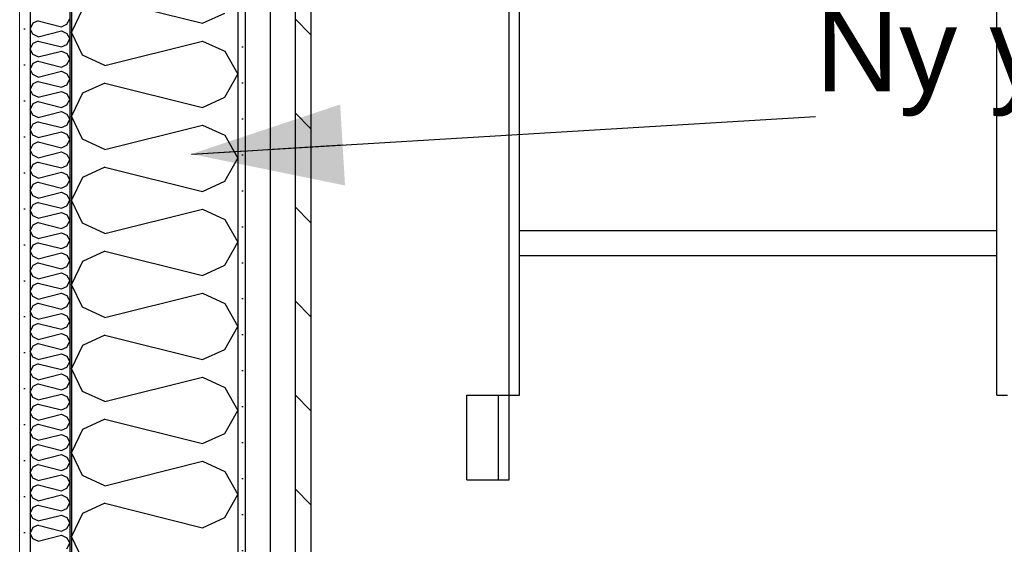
# Model space of a CAD drawing. Header units: millimetres. Extents: x -82116 to -59247, y -2070 to 13065.
# Tile 47 of 73: x -66856 to -65670, y 7174 to 7805. Entities that reach past the tile are written whole.
import ezdxf

# ---------------------------------------------------------------- set-up
doc = ezdxf.new("R2010")
doc.units = ezdxf.units.MM
doc.header["$LTSCALE"] = 0.5
doc.header["$MEASUREMENT"] = 0
doc.linetypes.add('PLINE', pattern=[0])
doc.linetypes.add('Wipeout_Contour', pattern=[2000, 0, -2000])
for name, color, linetype in [('232- Ikke-bærende yttervegger (Skravur)(Nye konstruksjoner)', 7, 'Continuous'), ('232- Ikke-bærende yttervegger(Nye konstruksjoner)', 7, 'Continuous'), ('235- Utvendig kledning og overflate (Skravur)(Nye konstruksjoner)', 7, 'Continuous'), ('235- Utvendig kledning og overflate(Nye konstruksjoner)', 7, 'Continuous'), ('282- Utvendige trapper(Nye konstruksjoner)', 7, 'Continuous'), ('832- Tekst bygning(Nye konstruksjoner)', 7, 'Continuous')]:
    doc.layers.add(name, color=color, linetype=linetype)
doc.layers.add('236- Innvendig kledning og overflate(Nye konstruksjoner)', color=7, linetype='Continuous', lineweight=0)
doc.styles.add('GENERATED_STYLE_3', font='arial.ttf')
doc.dimstyles.new('GENERATED_STYLE__2', dxfattribs={"dimtxt": 0.18, "dimasz": 182.4, "dimexe": 0.18, "dimexo": 0.0625, "dimgap": 0, "dimtad": 0, "dimtih": 1, "dimtoh": 1, "dimdec": 4, "dimzin": 0, "dimdsep": 46, "dimcen": 0.09, "dimadec": 0, "dimazin": 0, "dimtfac": 1, "dimtdec": 4, "dimtmove": 0, "dimatfit": 3, "dimldrblk": 'ARROWHEAD_5', "dimfxl": 1, "dimtolj": 1, "dimtzin": 0, "dimarcsym": 0})
pattern_1 = [(0, (0, 0), (0, 43.30127), [0, -25]), (0, (12.5, 21.65), (0, 43.30127), [0, -25])]

# ---------------------------------------------------------------- blocks, each defined once
blk = doc.blocks.new('*X10')
at = {"layer": '232- Ikke-bærende yttervegger (Skravur)(Nye konstruksjoner)', "linetype": 'PLINE'}
for p, q in [((-66753, 7830.2), (-66635.7, 7800.9)), ((-66780.1, 7817.9), (-66793.2, 7790.2)), ((-66635.7, 7800.9), (-66608.6, 7813.2)), ((-66780.1, 7762.6), (-66793.2, 7790.2)), ((-66753, 7750.3), (-66635.7, 7779.6)), ((-66635.7, 7779.6), (-66608.6, 7767.3)), ((-66608.6, 7767.3), (-66593.2, 7739.7)), ((-66753, 7750.3), (-66780.1, 7762.6)), ((-66753, 7729), (-66780.1, 7716.7)), ((-66753, 7729), (-66635.7, 7699.7)), ((-66608.6, 7712), (-66593.2, 7739.7)), ((-66780.1, 7716.7), (-66793.2, 7689.1)), ((-66635.7, 7699.7), (-66608.6, 7712)), ((-66780.1, 7661.4), (-66793.2, 7689.1)), ((-66753, 7649.1), (-66635.7, 7678.4)), ((-66635.7, 7678.4), (-66608.6, 7666.1)), ((-66753, 7649.1), (-66780.1, 7661.4)), ((-66608.6, 7666.1), (-66593.2, 7638.5)), ((-66608.6, 7610.9), (-66593.2, 7638.5)), ((-66753, 7627.9), (-66780.1, 7615.5)), ((-66753, 7627.9), (-66635.7, 7598.5)), ((-66780.1, 7615.5), (-66793.2, 7587.9)), ((-66635.7, 7598.5), (-66608.6, 7610.9)), ((-66780.1, 7560.3), (-66793.2, 7587.9)), ((-66753, 7547.9), (-66635.7, 7577.3)), ((-66635.7, 7577.3), (-66608.6, 7564.9)), ((-66608.6, 7564.9), (-66593.2, 7537.3)), ((-66753, 7547.9), (-66780.1, 7560.3)), ((-66608.6, 7509.7), (-66593.2, 7537.3)), ((-66753, 7526.7), (-66780.1, 7514.4)), ((-66753, 7526.7), (-66635.7, 7497.4)), ((-66780.1, 7514.4), (-66793.2, 7486.7)), ((-66635.7, 7497.4), (-66608.6, 7509.7)), ((-66780.1, 7459.1), (-66793.2, 7486.7)), ((-66753, 7446.8), (-66635.7, 7476.1)), ((-66635.7, 7476.1), (-66608.6, 7463.8)), ((-66753, 7446.8), (-66780.1, 7459.1)), ((-66608.6, 7463.8), (-66593.2, 7436.1)), ((-66608.6, 7408.5), (-66593.2, 7436.1)), ((-66753, 7425.5), (-66780.1, 7413.2)), ((-66753, 7425.5), (-66635.7, 7396.2)), ((-66780.1, 7413.2), (-66793.2, 7385.6)), ((-66635.7, 7396.2), (-66608.6, 7408.5)), ((-66780.1, 7357.9), (-66793.2, 7385.6)), ((-66753, 7345.6), (-66635.7, 7374.9)), ((-66635.7, 7374.9), (-66608.6, 7362.6)), ((-66608.6, 7362.6), (-66593.2, 7335)), ((-66753, 7345.6), (-66780.1, 7357.9)), ((-66608.6, 7307.3), (-66593.2, 7335)), ((-66753, 7324.3), (-66780.1, 7312)), ((-66753, 7324.3), (-66635.7, 7295)), ((-66780.1, 7312), (-66793.2, 7284.4)), ((-66635.7, 7295), (-66608.6, 7307.3)), ((-66780.1, 7256.8), (-66793.2, 7284.4)), ((-66753, 7244.4), (-66635.7, 7273.8)), ((-66635.7, 7273.8), (-66608.6, 7261.4)), ((-66753, 7244.4), (-66780.1, 7256.8)), ((-66608.6, 7261.4), (-66593.2, 7233.8)), ((-66608.6, 7206.2), (-66593.2, 7233.8)), ((-66753, 7223.2), (-66780.1, 7210.8)), ((-66753, 7223.2), (-66635.7, 7193.8)), ((-66780.1, 7210.8), (-66793.2, 7183.2)), ((-66635.7, 7193.8), (-66608.6, 7206.2)), ((-66780.1, 7155.6), (-66793.2, 7183.2))]:
    blk.add_line(p, q, dxfattribs=at)
blk = doc.blocks.new('*X11')
at = {"layer": '232- Ikke-bærende yttervegger (Skravur)(Nye konstruksjoner)', "linetype": 'PLINE'}
for p, q in [((-66840, 7800.9), (-66843.2, 7794.3)), ((-66833.5, 7803.9), (-66840, 7800.9)), ((-66833.5, 7803.9), (-66805.4, 7796.8)), ((-66805.4, 7796.8), (-66798.9, 7799.8)), ((-66798.9, 7799.8), (-66795.2, 7806.4)), ((-66840, 7787.7), (-66843.2, 7794.3)), ((-66833.5, 7784.7), (-66805.4, 7791.7)), ((-66805.4, 7791.7), (-66798.9, 7788.8)), ((-66798.9, 7788.8), (-66795.2, 7782.1)), ((-66840, 7776.6), (-66843.2, 7770)), ((-66833.5, 7784.7), (-66840, 7787.7)), ((-66833.5, 7779.6), (-66840, 7776.6)), ((-66833.5, 7779.6), (-66805.4, 7772.6)), ((-66798.9, 7775.5), (-66795.2, 7782.1)), ((-66840, 7763.4), (-66843.2, 7770)), ((-66833.5, 7760.4), (-66805.4, 7767.5)), ((-66805.4, 7772.6), (-66798.9, 7775.5)), ((-66805.4, 7767.5), (-66798.9, 7764.5)), ((-66798.9, 7764.5), (-66795.2, 7757.9)), ((-66840, 7752.4), (-66843.2, 7745.7)), ((-66833.5, 7760.4), (-66840, 7763.4)), ((-66833.5, 7755.3), (-66840, 7752.4)), ((-66833.5, 7755.3), (-66805.4, 7748.3)), ((-66798.9, 7751.2), (-66795.2, 7757.9)), ((-66840, 7739.1), (-66843.2, 7745.7)), ((-66833.5, 7736.1), (-66805.4, 7743.2)), ((-66805.4, 7748.3), (-66798.9, 7751.2)), ((-66805.4, 7743.2), (-66798.9, 7740.2)), ((-66833.5, 7736.1), (-66840, 7739.1)), ((-66833.5, 7731), (-66840, 7728.1)), ((-66833.5, 7731), (-66805.4, 7724)), ((-66798.9, 7740.2), (-66795.2, 7733.6)), ((-66798.9, 7727), (-66795.2, 7733.6)), ((-66840, 7728.1), (-66843.2, 7721.4)), ((-66840, 7714.8), (-66843.2, 7721.4)), ((-66833.5, 7711.9), (-66805.4, 7718.9)), ((-66805.4, 7724), (-66798.9, 7727)), ((-66805.4, 7718.9), (-66798.9, 7715.9)), ((-66833.5, 7711.9), (-66840, 7714.8)), ((-66833.5, 7706.8), (-66840, 7703.8)), ((-66833.5, 7706.8), (-66805.4, 7699.7)), ((-66798.9, 7715.9), (-66795.2, 7709.3)), ((-66798.9, 7702.7), (-66795.2, 7709.3)), ((-66840, 7703.8), (-66843.2, 7697.2)), ((-66840, 7690.5), (-66843.2, 7697.2)), ((-66833.5, 7687.6), (-66805.4, 7694.6)), ((-66805.4, 7699.7), (-66798.9, 7702.7)), ((-66805.4, 7694.6), (-66798.9, 7691.7)), ((-66833.5, 7687.6), (-66840, 7690.5)), ((-66833.5, 7682.5), (-66840, 7679.5)), ((-66833.5, 7682.5), (-66805.4, 7675.4)), ((-66798.9, 7691.7), (-66795.2, 7685)), ((-66798.9, 7678.4), (-66795.2, 7685)), ((-66840, 7679.5), (-66843.2, 7672.9)), ((-66840, 7666.3), (-66843.2, 7672.9)), ((-66833.5, 7663.3), (-66805.4, 7670.3)), ((-66805.4, 7675.4), (-66798.9, 7678.4)), ((-66805.4, 7670.3), (-66798.9, 7667.4)), ((-66833.5, 7663.3), (-66840, 7666.3)), ((-66833.5, 7658.2), (-66840, 7655.2)), ((-66833.5, 7658.2), (-66805.4, 7651.2)), ((-66798.9, 7667.4), (-66795.2, 7660.7)), ((-66798.9, 7654.1), (-66795.2, 7660.7)), ((-66840, 7655.2), (-66843.2, 7648.6)), ((-66840, 7642), (-66843.2, 7648.6)), ((-66833.5, 7639), (-66805.4, 7646.1)), ((-66805.4, 7651.2), (-66798.9, 7654.1)), ((-66805.4, 7646.1), (-66798.9, 7643.1)), ((-66833.5, 7639), (-66840, 7642)), ((-66833.5, 7633.9), (-66840, 7631)), ((-66833.5, 7633.9), (-66805.4, 7626.9)), ((-66798.9, 7643.1), (-66795.2, 7636.5)), ((-66798.9, 7629.8), (-66795.2, 7636.5)), ((-66840, 7631), (-66843.2, 7624.3)), ((-66840, 7617.7), (-66843.2, 7624.3)), ((-66805.4, 7626.9), (-66798.9, 7629.8)), ((-66833.5, 7614.7), (-66840, 7617.7)), ((-66833.5, 7614.7), (-66805.4, 7621.8)), ((-66805.4, 7621.8), (-66798.9, 7618.8)), ((-66798.9, 7618.8), (-66795.2, 7612.2)), ((-66798.9, 7605.5), (-66795.2, 7612.2)), ((-66840, 7606.7), (-66843.2, 7600)), ((-66840, 7593.4), (-66843.2, 7600)), ((-66833.5, 7609.6), (-66840, 7606.7)), ((-66833.5, 7609.6), (-66805.4, 7602.6)), ((-66805.4, 7602.6), (-66798.9, 7605.5)), ((-66833.5, 7590.4), (-66840, 7593.4)), ((-66833.5, 7590.4), (-66805.4, 7597.5)), ((-66805.4, 7597.5), (-66798.9, 7594.5)), ((-66798.9, 7594.5), (-66795.2, 7587.9)), ((-66798.9, 7581.3), (-66795.2, 7587.9)), ((-66840, 7582.4), (-66843.2, 7575.8)), ((-66840, 7569.1), (-66843.2, 7575.8)), ((-66833.5, 7585.3), (-66840, 7582.4)), ((-66833.5, 7585.3), (-66805.4, 7578.3)), ((-66805.4, 7578.3), (-66798.9, 7581.3)), ((-66833.5, 7566.2), (-66840, 7569.1)), ((-66833.5, 7566.2), (-66805.4, 7573.2)), ((-66805.4, 7573.2), (-66798.9, 7570.2)), ((-66798.9, 7570.2), (-66795.2, 7563.6)), ((-66798.9, 7557), (-66795.2, 7563.6)), ((-66840, 7558.1), (-66843.2, 7551.5)), ((-66840, 7544.8), (-66843.2, 7551.5)), ((-66833.5, 7561.1), (-66840, 7558.1)), ((-66833.5, 7561.1), (-66805.4, 7554)), ((-66805.4, 7554), (-66798.9, 7557)), ((-66833.5, 7541.9), (-66840, 7544.8)), ((-66833.5, 7541.9), (-66805.4, 7548.9)), ((-66805.4, 7548.9), (-66798.9, 7546)), ((-66798.9, 7546), (-66795.2, 7539.3)), ((-66798.9, 7532.7), (-66795.2, 7539.3)), ((-66840, 7533.8), (-66843.2, 7527.2)), ((-66840, 7520.6), (-66843.2, 7527.2)), ((-66833.5, 7536.8), (-66840, 7533.8)), ((-66833.5, 7536.8), (-66805.4, 7529.7)), ((-66805.4, 7529.7), (-66798.9, 7532.7)), ((-66833.5, 7517.6), (-66840, 7520.6)), ((-66833.5, 7517.6), (-66805.4, 7524.6)), ((-66805.4, 7524.6), (-66798.9, 7521.7)), ((-66798.9, 7521.7), (-66795.2, 7515.1)), ((-66840, 7509.5), (-66843.2, 7502.9)), ((-66833.5, 7512.5), (-66840, 7509.5)), ((-66833.5, 7512.5), (-66805.4, 7505.5)), ((-66805.4, 7505.5), (-66798.9, 7508.4)), ((-66798.9, 7508.4), (-66795.2, 7515.1)), ((-66840, 7496.3), (-66843.2, 7502.9)), ((-66833.5, 7493.3), (-66840, 7496.3)), ((-66833.5, 7493.3), (-66805.4, 7500.4)), ((-66805.4, 7500.4), (-66798.9, 7497.4)), ((-66798.9, 7497.4), (-66795.2, 7490.8)), ((-66840, 7485.3), (-66843.2, 7478.6)), ((-66833.5, 7488.2), (-66840, 7485.3)), ((-66833.5, 7488.2), (-66805.4, 7481.2)), ((-66805.4, 7481.2), (-66798.9, 7484.1)), ((-66798.9, 7484.1), (-66795.2, 7490.8)), ((-66840, 7472), (-66843.2, 7478.6)), ((-66833.5, 7469), (-66840, 7472)), ((-66833.5, 7469), (-66805.4, 7476.1)), ((-66805.4, 7476.1), (-66798.9, 7473.1)), ((-66798.9, 7473.1), (-66795.2, 7466.5)), ((-66840, 7461), (-66843.2, 7454.4)), ((-66833.5, 7463.9), (-66840, 7461)), ((-66833.5, 7463.9), (-66805.4, 7456.9)), ((-66805.4, 7456.9), (-66798.9, 7459.9)), ((-66798.9, 7459.9), (-66795.2, 7466.5)), ((-66840, 7447.7), (-66843.2, 7454.4)), ((-66833.5, 7444.8), (-66840, 7447.7)), ((-66833.5, 7444.8), (-66805.4, 7451.8)), ((-66805.4, 7451.8), (-66798.9, 7448.8)), ((-66798.9, 7448.8), (-66795.2, 7442.2)), ((-66840, 7436.7), (-66843.2, 7430.1)), ((-66833.5, 7439.7), (-66840, 7436.7)), ((-66833.5, 7439.7), (-66805.4, 7432.6)), ((-66805.4, 7432.6), (-66798.9, 7435.6)), ((-66798.9, 7435.6), (-66795.2, 7442.2)), ((-66840, 7423.4), (-66843.2, 7430.1)), ((-66833.5, 7420.5), (-66840, 7423.4)), ((-66833.5, 7420.5), (-66805.4, 7427.5)), ((-66805.4, 7427.5), (-66798.9, 7424.6)), ((-66798.9, 7424.6), (-66795.2, 7417.9)), ((-66840, 7412.4), (-66843.2, 7405.8)), ((-66833.5, 7415.4), (-66840, 7412.4)), ((-66833.5, 7415.4), (-66805.4, 7408.3)), ((-66805.4, 7408.3), (-66798.9, 7411.3)), ((-66798.9, 7411.3), (-66795.2, 7417.9)), ((-66840, 7399.2), (-66843.2, 7405.8)), ((-66833.5, 7396.2), (-66840, 7399.2)), ((-66833.5, 7396.2), (-66805.4, 7403.2)), ((-66805.4, 7403.2), (-66798.9, 7400.3)), ((-66798.9, 7400.3), (-66795.2, 7393.6)), ((-66840, 7388.1), (-66843.2, 7381.5)), ((-66833.5, 7391.1), (-66840, 7388.1)), ((-66833.5, 7391.1), (-66805.4, 7384.1)), ((-66805.4, 7384.1), (-66798.9, 7387)), ((-66798.9, 7387), (-66795.2, 7393.6)), ((-66840, 7374.9), (-66843.2, 7381.5)), ((-66833.5, 7371.9), (-66840, 7374.9)), ((-66833.5, 7371.9), (-66805.4, 7379)), ((-66805.4, 7379), (-66798.9, 7376)), ((-66798.9, 7376), (-66795.2, 7369.4)), ((-66840, 7363.9), (-66843.2, 7357.2)), ((-66833.5, 7366.8), (-66840, 7363.9)), ((-66833.5, 7366.8), (-66805.4, 7359.8)), ((-66805.4, 7359.8), (-66798.9, 7362.7)), ((-66798.9, 7362.7), (-66795.2, 7369.4)), ((-66840, 7350.6), (-66843.2, 7357.2)), ((-66833.5, 7347.6), (-66840, 7350.6)), ((-66833.5, 7347.6), (-66805.4, 7354.7)), ((-66805.4, 7354.7), (-66798.9, 7351.7)), ((-66798.9, 7351.7), (-66795.2, 7345.1)), ((-66840, 7339.6), (-66843.2, 7332.9)), ((-66833.5, 7342.5), (-66840, 7339.6)), ((-66833.5, 7342.5), (-66805.4, 7335.5)), ((-66805.4, 7335.5), (-66798.9, 7338.5)), ((-66798.9, 7338.5), (-66795.2, 7345.1)), ((-66840, 7326.3), (-66843.2, 7332.9)), ((-66833.5, 7323.4), (-66840, 7326.3)), ((-66833.5, 7323.4), (-66805.4, 7330.4)), ((-66805.4, 7330.4), (-66798.9, 7327.4)), ((-66798.9, 7327.4), (-66795.2, 7320.8)), ((-66840, 7315.3), (-66843.2, 7308.7)), ((-66833.5, 7318.3), (-66840, 7315.3)), ((-66833.5, 7318.3), (-66805.4, 7311.2)), ((-66805.4, 7311.2), (-66798.9, 7314.2)), ((-66798.9, 7314.2), (-66795.2, 7320.8)), ((-66840, 7302), (-66843.2, 7308.7)), ((-66833.5, 7299.1), (-66840, 7302)), ((-66833.5, 7299.1), (-66805.4, 7306.1)), ((-66805.4, 7306.1), (-66798.9, 7303.2)), ((-66798.9, 7303.2), (-66795.2, 7296.5)), ((-66840, 7291), (-66843.2, 7284.4)), ((-66833.5, 7294), (-66840, 7291)), ((-66833.5, 7294), (-66805.4, 7286.9)), ((-66798.9, 7289.9), (-66795.2, 7296.5)), ((-66840, 7277.8), (-66843.2, 7284.4)), ((-66833.5, 7274.8), (-66805.4, 7281.8)), ((-66805.4, 7286.9), (-66798.9, 7289.9)), ((-66805.4, 7281.8), (-66798.9, 7278.9)), ((-66798.9, 7278.9), (-66795.2, 7272.2)), ((-66840, 7266.7), (-66843.2, 7260.1)), ((-66833.5, 7274.8), (-66840, 7277.8)), ((-66833.5, 7269.7), (-66840, 7266.7)), ((-66833.5, 7269.7), (-66805.4, 7262.7)), ((-66798.9, 7265.6), (-66795.2, 7272.2)), ((-66840, 7253.5), (-66843.2, 7260.1)), ((-66833.5, 7250.5), (-66805.4, 7257.5)), ((-66805.4, 7262.7), (-66798.9, 7265.6)), ((-66805.4, 7257.5), (-66798.9, 7254.6)), ((-66798.9, 7254.6), (-66795.2, 7248)), ((-66833.5, 7250.5), (-66840, 7253.5)), ((-66833.5, 7245.4), (-66840, 7242.5)), ((-66833.5, 7245.4), (-66805.4, 7238.4)), ((-66798.9, 7241.3), (-66795.2, 7248)), ((-66840, 7242.5), (-66843.2, 7235.8)), ((-66840, 7229.2), (-66843.2, 7235.8)), ((-66833.5, 7226.2), (-66805.4, 7233.3)), ((-66805.4, 7238.4), (-66798.9, 7241.3)), ((-66805.4, 7233.3), (-66798.9, 7230.3)), ((-66833.5, 7226.2), (-66840, 7229.2)), ((-66833.5, 7221.1), (-66840, 7218.2)), ((-66833.5, 7221.1), (-66805.4, 7214.1)), ((-66798.9, 7230.3), (-66795.2, 7223.7)), ((-66798.9, 7217), (-66795.2, 7223.7)), ((-66840, 7218.2), (-66843.2, 7211.5)), ((-66840, 7204.9), (-66843.2, 7211.5)), ((-66833.5, 7201.9), (-66805.4, 7209)), ((-66805.4, 7214.1), (-66798.9, 7217)), ((-66805.4, 7209), (-66798.9, 7206)), ((-66833.5, 7201.9), (-66840, 7204.9)), ((-66833.5, 7196.8), (-66840, 7193.9)), ((-66833.5, 7196.8), (-66805.4, 7189.8)), ((-66798.9, 7206), (-66795.2, 7199.4)), ((-66798.9, 7192.8), (-66795.2, 7199.4)), ((-66840, 7193.9), (-66843.2, 7187.3)), ((-66840, 7180.6), (-66843.2, 7187.3)), ((-66833.5, 7177.7), (-66805.4, 7184.7)), ((-66805.4, 7189.8), (-66798.9, 7192.8)), ((-66805.4, 7184.7), (-66798.9, 7181.7)), ((-66833.5, 7177.7), (-66840, 7180.6)), ((-66798.9, 7181.7), (-66795.2, 7175.1)), ((-66798.9, 7168.5), (-66795.2, 7175.1))]:
    blk.add_line(p, q, dxfattribs=at)
blk = doc.blocks.new('ARROWHEAD_5')
at = {"linetype": 'Continuous'}
blk.add_hatch(color=256, dxfattribs=at).paths.add_polyline_path([(-1, 0.2679), (0, 0), (-1, -0.2679)])
blk.add_line((0, 0), (-1, 0), dxfattribs=at)

msp = doc.modelspace()

# ---------------------------------------------------------------- hatches: boundary and pattern name
at = {"layer": '232- Ikke-bærende yttervegger (Skravur)(Nye konstruksjoner)', "linetype": 'Continuous'}
h = msp.add_hatch(dxfattribs=at)
h.set_pattern_fill('Prikker_tett', color=256, style=0, pattern_type=2)
h.set_pattern_definition(pattern_1)
h.paths.add_polyline_path([(-66855.7, 8716.4), (-66855.7, 6975), (-66843.2, 6975), (-66843.2, 8718.1)])
msp.add_hatch(color=256, dxfattribs=at).paths.add_polyline_path([(-66795.2, 7025.2), (-66793.2, 7025.1), (-66793.2, 8611.2), (-66795.2, 8610.9)])
at = {"layer": '235- Utvendig kledning og overflate (Skravur)(Nye konstruksjoner)', "linetype": 'Continuous'}
h = msp.add_hatch(dxfattribs=at)
h.set_pattern_fill('Skrålinjer_2', color=256, style=0, pattern_type=2)
h.set_pattern_definition([(315, (0, 0), (56.56854, 56.56854), [80, 0])])
h.paths.add_polyline_path([(-66505.2, 8964.3), (-66524.2, 8961.8), (-66524.2, 7135.5), (-66505.2, 7134.6)])
h = msp.add_hatch(dxfattribs=at)
h.set_pattern_fill('Prikker_tett', color=256, style=0, pattern_type=2)
h.set_pattern_definition(pattern_1)
h.paths.add_polyline_path([(-66584.2, 8952.7), (-66593.2, 8952.7), (-66593.2, 7138.5), (-66584.2, 7138.1)])

# ---------------------------------------------------------------- linework, layer by layer
at = {"layer": '232- Ikke-bærende yttervegger(Nye konstruksjoner)', "linetype": 'PLINE'}
for p, q in [((-66795.2, 8724.4), (-66795.2, 6975)), ((-66843.2, 8718.1), (-66843.2, 6975))]:
    msp.add_line(p, q, dxfattribs=at)
at = {"layer": '232- Ikke-bærende yttervegger(Nye konstruksjoner)', "linetype": 'PLINE', "flags": 128}
for points in [[(-66593.2, 8751), (-66593.2, 7138.5), (-66593.2, 7136.5), (-66593.2, 7118.5), (-66593.2, 7068.4), (-66593.2, 7018.4), (-66593.2, 7016.4), (-66593.2, 6975)], [(-66793.2, 8724.7), (-66793.2, 8676.3), (-66793.2, 8674.2), (-66793.2, 8623.8), (-66793.2, 8611.2), (-66793.2, 6975)]]:
    msp.add_lwpolyline(points, dxfattribs=at)
at = {"layer": '235- Utvendig kledning og overflate(Nye konstruksjoner)', "linetype": 'PLINE'}
for p, q in [((-66524.2, 8961.8), (-66524.2, 6975)), ((-66505.2, 8964.3), (-66505.2, 6975))]:
    msp.add_line(p, q, dxfattribs=at)
at = {"layer": '236- Innvendig kledning og overflate(Nye konstruksjoner)', "linetype": 'PLINE'}
msp.add_line((-66855.7, 8716.4), (-66855.7, 6975), dxfattribs=at)
at = {"layer": '282- Utvendige trapper(Nye konstruksjoner)', "linetype": 'PLINE'}
for p, q in [((-66253.8, 7353.2), (-66253.8, 9151.6)), ((-65679.2, 7353.2), (-65679.2, 9151.6)), ((-66266.5, 7353.2), (-66266.5, 8074.6)), ((-66253.8, 7551.6), (-65679.2, 7551.6)), ((-66253.8, 7521.6), (-65679.2, 7521.6)), ((-66317.3, 7353.2), (-66279.2, 7353.2)), ((-66317.3, 7251.6), (-66317.3, 7353.2)), ((-66279.2, 7353.2), (-66266.5, 7353.2)), ((-66279.2, 7251.6), (-66279.2, 7353.2)), ((-66266.5, 7251.6), (-66266.5, 7353.2)), ((-66266.5, 7353.2), (-66253.8, 7353.2)), ((-65679.2, 7353.2), (-65666.5, 7353.2)), ((-66317.3, 7251.6), (-66279.2, 7251.6)), ((-66279.2, 7251.6), (-66266.5, 7251.6))]:
    msp.add_line(p, q, dxfattribs=at)

# ---------------------------------------------------------------- block references
at = {"layer": '232- Ikke-bærende yttervegger(Nye konstruksjoner)'}
for name in ['*X10', '*X11']:
    msp.add_blockref(name, (0, 0), dxfattribs=at)

# ---------------------------------------------------------------- texts
at = {"layer": '832- Tekst bygning(Nye konstruksjoner)', "linetype": 'Continuous', "insert": (-65897.7, 7688.9), "char_height": 100, "attachment_point": 7, "style": 'GENERATED_STYLE_3'}
msp.add_mtext('\\A1;{\\pql;\\fArial|b0|i0|c0|p0;\\W1.000000;Ny \\fArial|b0|i0|c0|p0;\\W1.000000;yttervegg}', dxfattribs=at)

# ---------------------------------------------------------------- next in the draw order: wipeouts: each hides what was drawn before it
at = {"linetype": 'Wipeout_Contour', "ltscale": 268238.357736}
msp.add_wipeout([(-66554.2, 8952.7), (-66584.2, 8952.7), (-66584.2, 7138.1), (-66554.2, 7136.8)], dxfattribs=at).dxf.layer = '235- Utvendig kledning og overflate (Skravur)(Nye konstruksjoner)'

# ---------------------------------------------------------------- next in the draw order: linework, layer by layer
at = {"layer": '235- Utvendig kledning og overflate(Nye konstruksjoner)', "linetype": 'PLINE', "flags": 128}
for points in [[(-66584.2, 8953.9), (-66584.2, 8952.7), (-66584.2, 6975)], [(-66554.2, 8957.9), (-66554.2, 8952.7), (-66554.2, 6975)]]:
    msp.add_lwpolyline(points, dxfattribs=at)

# ---------------------------------------------------------------- next in the draw order: leaders
at = {"layer": '832- Tekst bygning(Nye konstruksjoner)', "linetype": 'PLINE', "annotation_type": 0, "has_hookline": 1, "hookline_direction": 0, "text_width": 763.6}
msp.add_leader([(-66649, 7643.5), (-65897.7, 7688.9)], dimstyle='GENERATED_STYLE__2', dxfattribs=at)

doc.saveas('drawing.dxf')
